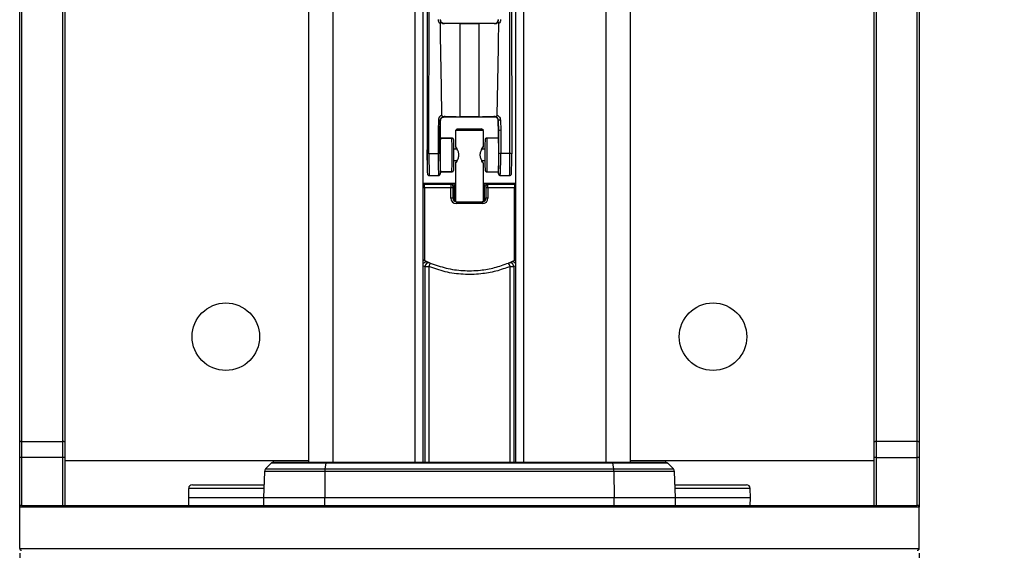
# Paper-space layout 'Wall Base Bracket' of a CAD drawing. Header units: millimetres. Extents: x 2123 to 18395, y 1042 to 15955.
# Tile 38 of 48: x 14655 to 15181, y 1508 to 1791. Entities that reach past the tile are written whole.
import ezdxf

# ---------------------------------------------------------------- set-up
doc = ezdxf.new("R2010")
doc.units = ezdxf.units.MM
doc.layers.add('COMPONENT_GEOMETRY', color=7, linetype='Continuous')
doc.styles.add('SLDTEXTSTYLE1', font='TXT', dxfattribs={"width": 0.75})
doc.dimstyles.new('SLDDIMSTYLE1', dxfattribs={"dimtxt": 100, "dimasz": 6.604, "dimexe": 0, "dimexo": 0.0625, "dimgap": 25, "dimtad": 0, "dimtih": 1, "dimtoh": 1, "dimdec": 1, "dimlfac": 0.5, "dimrnd": 1e-09, "dimzin": 12, "dimdsep": 46, "dimtxsty": 'SLDTEXTSTYLE1', "dimsah": 1, "dimcen": 0.09, "dimadec": 0, "dimazin": 3, "dimtfac": 1, "dimtdec": 1, "dimtofl": 0, "dimtmove": 0, "dimatfit": 3, "dimfxl": 1, "dimfrac": 2, "dimtolj": 1, "dimtzin": 12, "dimarcsym": 0})

# ---------------------------------------------------------------- blocks, each defined once
blk = doc.blocks.new('_D_18')
at = {"layer": 'COMPONENT_GEOMETRY', "color": 7, "ltscale": 2}
for p, q in [((14655.11, 1506.73), (14655.11, 1118.39)), ((15135.11, 1506.73), (15135.11, 1118.39)), ((14655.11, 1124.74), (15135.11, 1124.74)), ((15135.11, 1124.74), (15328.04, 1124.74))]:
    blk.add_line(p, q, dxfattribs=at)
for points in [[(14655.11, 1124.74), (14661.71, 1123.72), (14661.71, 1125.75)], [(15135.11, 1124.74), (15128.5, 1125.75), (15128.5, 1123.72)]]:
    blk.add_solid(points, dxfattribs=at)
at = {"layer": 'COMPONENT_GEOMETRY', "color": 7, "ltscale": 2, "char_height": 100, "attachment_point": 1, "style": 'SLDTEXTSTYLE1'}
for s, insert in [('%%c', (15328.04, 1173.5)), ('240', (15478.85, 1175.03))]:
    blk.add_mtext(s, dxfattribs=dict(at, insert=insert))

psp = doc.layouts.new('Wall Base Bracket')

# ---------------------------------------------------------------- linework, layer by layer
at = {"color": 7, "linetype": 'Continuous', "lineweight": 25, "ltscale": 2}
for p, q in [((14809.19, 5921.37), (14809.19, 1555.27)), ((14981.02, 1555.27), (14981.02, 5921.37)), ((14870.47, 1555.27), (14870.47, 5154.64)), ((14919.75, 5154.48), (14919.75, 1555.27)), ((14655.11, 1565.91), (14655.11, 1980.42)), ((14656.11, 1980.85), (14656.11, 1566.34)), ((14678.11, 1566.34), (14678.11, 1980.85)), ((14679.11, 1980.42), (14679.11, 1565.91)), ((15111.11, 1565.91), (15111.11, 1980.42)), ((15112.11, 1980.85), (15112.11, 1566.34)), ((15134.11, 1566.34), (15134.11, 1980.85)), ((15135.11, 1980.42), (15135.11, 1565.91)), ((14872.72, 1916.09), (14872.51, 1719.93)), ((14873.51, 1720), (14873.72, 1916.16)), ((14916.7, 1720), (14916.49, 1916.16)), ((14917.49, 1916.09), (14917.7, 1719.93)), ((14880.84, 1789.48), (14881.71, 1789.32)), ((14881.71, 1789.32), (14881.71, 1789.45)), ((14908.51, 1789.45), (14881.71, 1789.45)), ((14890.11, 1739.69), (14890.11, 1789.38)), ((14890.11, 1789.38), (14900.11, 1789.38)), ((14900.11, 1789.38), (14900.11, 1739.69)), ((14908.51, 1789.32), (14909.37, 1789.48)), ((14908.51, 1789.32), (14908.51, 1789.45)), ((14881.71, 1739.8), (14882.17, 1739.76)), ((14881.71, 1739.8), (14881.71, 1739.76)), ((14881.71, 1739.56), (14881.71, 1739.76)), ((14882.17, 1739.76), (14881.71, 1739.76)), ((14881.71, 1739.56), (14908.51, 1739.56)), ((14900.11, 1739.69), (14890.11, 1739.69)), ((14908.05, 1739.76), (14908.51, 1739.8)), ((14908.51, 1739.76), (14908.05, 1739.76)), ((14908.51, 1739.8), (14908.51, 1739.76)), ((14908.51, 1739.56), (14908.51, 1739.76)), ((14878.53, 1737.78), (14878.41, 1732.42)), ((14879.4, 1732.35), (14879.53, 1737.68)), ((14879.53, 1737.68), (14879.71, 1737.56)), ((14879.65, 1732.31), (14879.69, 1736.81)), ((14879.69, 1736.81), (14879.71, 1737.56)), ((14910.68, 1737.68), (14910.51, 1737.56)), ((14910.52, 1736.81), (14910.51, 1737.56)), ((14910.56, 1732.31), (14910.52, 1736.81)), ((14910.81, 1732.35), (14910.68, 1737.68)), ((14911.68, 1737.78), (14911.81, 1732.42)), ((14878.41, 1732.42), (14878.38, 1720)), ((14879.38, 1719.93), (14879.4, 1732.35)), ((14879.4, 1732.35), (14879.65, 1732.31)), ((14879.65, 1727.98), (14879.65, 1732.31)), ((14888.61, 1733.27), (14887.61, 1732.27)), ((14887.61, 1732.27), (14887.61, 1723.9)), ((14902.61, 1732.27), (14887.61, 1732.27)), ((14888.61, 1733.27), (14901.61, 1733.27)), ((14902.61, 1732.27), (14901.61, 1733.27)), ((14902.61, 1723.9), (14902.61, 1732.27)), ((14910.81, 1732.35), (14910.56, 1732.31)), ((14910.56, 1727.98), (14910.56, 1732.31)), ((14910.83, 1719.93), (14910.81, 1732.35)), ((14911.81, 1732.42), (14911.83, 1720)), ((14885.72, 1728.27), (14879.65, 1728.27)), ((14904.49, 1728.27), (14904.48, 1728.25)), ((14910.56, 1728.27), (14904.49, 1728.27)), ((14872.52, 1722.01), (14872.51, 1722.01)), ((14872.51, 1716.9), (14872.51, 1722.01)), ((14873.51, 1720), (14878.38, 1720)), ((14888.49, 1722.27), (14886.85, 1722.27)), ((14903.36, 1722.27), (14901.72, 1722.27)), ((14916.7, 1720), (14911.83, 1720)), ((14872.51, 1716.54), (14872.51, 1716.9)), ((14872.51, 1716.54), (14872.52, 1716.54)), ((14886.85, 1716.27), (14888.49, 1716.27)), ((14887.61, 1714.65), (14887.61, 1694.76)), ((14901.72, 1716.27), (14903.36, 1716.27)), ((14902.61, 1694.68), (14902.61, 1714.65)), ((14873.69, 1708.27), (14878.58, 1708.27)), ((14879.63, 1709.7), (14879.63, 1710.73)), ((14879.63, 1710.27), (14885.72, 1710.27)), ((14879.63, 1709.7), (14879.63, 1709.68)), ((14904.49, 1710.27), (14910.58, 1710.27)), ((14910.58, 1709.7), (14910.58, 1710.73)), ((14910.58, 1709.7), (14910.58, 1709.68)), ((14911.63, 1708.27), (14916.52, 1708.27)), ((14870.47, 1704.27), (14887.61, 1704.27)), ((14871.12, 1703.66), (14885.29, 1703.66)), ((14871.12, 1701.66), (14871.12, 1703.66)), ((14885.29, 1703.66), (14886.19, 1703.82)), ((14887.19, 1702.83), (14886.29, 1702.66)), ((14887.19, 1696.27), (14887.19, 1702.83)), ((14902.61, 1704.27), (14919.75, 1704.27)), ((14903.12, 1696.27), (14903.12, 1702.82)), ((14903.94, 1702.66), (14903.12, 1702.82)), ((14904.11, 1703.82), (14904.93, 1703.66)), ((14904.93, 1703.66), (14919.09, 1703.66)), ((14919.09, 1703.66), (14919.09, 1701.66)), ((14871.12, 1701.66), (14871.12, 1662.99)), ((14885.2, 1701.66), (14871.12, 1701.66)), ((14885.2, 1696.27), (14885.2, 1701.66)), ((14886.19, 1701.66), (14885.2, 1701.66)), ((14886.19, 1701.66), (14886.19, 1696.27)), ((14905.02, 1701.66), (14904.02, 1701.66)), ((14904.02, 1696.27), (14904.02, 1701.66)), ((14905.02, 1701.66), (14905.02, 1696.27)), ((14919.09, 1701.66), (14905.02, 1701.66)), ((14919.09, 1662.99), (14919.09, 1701.66)), ((14886.19, 1696.27), (14885.2, 1696.27)), ((14886.19, 1696.27), (14886.88, 1696.27)), ((14887.19, 1696.27), (14886.88, 1696.27)), ((14887.61, 1696.27), (14887.19, 1696.27)), ((14888.21, 1694.27), (14902.01, 1694.27)), ((14888.21, 1694.27), (14888.21, 1693.27)), ((14902.01, 1693.27), (14888.21, 1693.27)), ((14902.01, 1694.27), (14902.01, 1693.27)), ((14903.12, 1696.27), (14902.61, 1696.27)), ((14903.39, 1696.27), (14903.12, 1696.27)), ((14903.39, 1696.27), (14904.02, 1696.27)), ((14905.02, 1696.27), (14904.02, 1696.27)), ((14871.48, 1659.74), (14873.37, 1659.74)), ((14916.84, 1659.74), (14918.73, 1659.74)), ((14655.11, 1557.77), (14655.11, 1565.91)), ((14656.11, 1566.34), (14656.11, 1557.77)), ((14656.11, 1566.34), (14678.11, 1566.34)), ((14678.11, 1557.77), (14678.11, 1566.34)), ((14679.11, 1565.91), (14679.11, 1557.77)), ((15111.11, 1557.77), (15111.11, 1565.91)), ((15112.11, 1566.34), (15112.11, 1557.77)), ((15134.11, 1566.34), (15112.11, 1566.34)), ((15134.11, 1557.77), (15134.11, 1566.34)), ((15135.11, 1565.91), (15135.11, 1557.77)), ((14656.11, 1557.77), (14655.11, 1557.77)), ((14655.11, 1532.27), (14655.11, 1557.77)), ((14678.11, 1557.77), (14656.11, 1557.77)), ((14656.11, 1557.77), (14656.11, 1532.27)), ((14679.11, 1557.77), (14678.11, 1557.77)), ((14678.11, 1532.27), (14678.11, 1557.77)), ((14679.11, 1557.77), (14679.11, 1532.27)), ((15111.11, 1532.27), (15111.11, 1557.77)), ((15112.11, 1557.77), (15111.11, 1557.77)), ((15112.11, 1557.77), (15112.11, 1532.27)), ((15112.11, 1557.77), (15134.11, 1557.77)), ((15134.11, 1532.27), (15134.11, 1557.77)), ((15135.11, 1557.77), (15134.11, 1557.77)), ((15135.11, 1557.77), (15135.11, 1532.27)), ((14785.68, 1550.34), (14785.19, 1536.27)), ((14789.27, 1554.69), (14786.26, 1551.69)), ((14790.68, 1555.27), (14818.9, 1555.27)), ((14817.99, 1550.34), (14817.9, 1536.27)), ((14972.22, 1550.34), (14817.99, 1550.34)), ((14818.1, 1551.69), (14818.65, 1554.69)), ((14818.1, 1551.69), (14972.11, 1551.69)), ((14971.56, 1554.69), (14818.65, 1554.69)), ((14818.9, 1555.27), (14971.31, 1555.27)), ((14971.31, 1555.27), (14999.53, 1555.27)), ((14972.11, 1551.69), (14971.56, 1554.69)), ((14972.22, 1550.34), (14972.31, 1536.27)), ((15003.95, 1551.69), (15000.95, 1554.69)), ((15005.02, 1536.27), (15004.53, 1550.34)), ((14745.28, 1541.34), (14745.11, 1536.27)), ((14747.28, 1543.27), (14785.43, 1543.27)), ((15004.78, 1543.27), (15042.93, 1543.27)), ((15045.11, 1536.27), (15044.93, 1541.34)), ((14745.11, 1536.27), (14745.25, 1532.27)), ((14785.19, 1536.27), (14745.11, 1536.27)), ((14785.19, 1536.27), (14785.19, 1532.27)), ((14817.9, 1536.27), (14785.19, 1536.27)), ((14972.31, 1536.27), (14817.9, 1536.27)), ((15005.02, 1536.27), (14972.31, 1536.27)), ((15005.02, 1532.27), (15005.02, 1536.27)), ((15045.11, 1536.27), (15005.02, 1536.27)), ((15044.97, 1532.27), (15045.11, 1536.27)), ((14655.11, 1531.27), (14655.11, 1532.27)), ((14656.11, 1532.27), (14655.11, 1532.27)), ((14655.11, 1509.27), (14655.11, 1531.27)), ((15135.11, 1531.27), (14655.11, 1531.27)), ((14656.11, 1532.27), (15134.11, 1532.27)), ((15135.11, 1532.27), (15134.11, 1532.27)), ((15135.11, 1532.27), (15135.11, 1531.27)), ((15135.11, 1509.27), (15135.11, 1531.27)), ((14655.11, 1509.27), (15135.11, 1509.27))]:
    psp.add_line(p, q, dxfattribs=at)
at = {"color": 8, "linetype": 'Continuous', "lineweight": 25, "ltscale": 2}
for p, q in [((14822.27, 5865.06), (14822.27, 1555.27)), ((14967.94, 5865.21), (14967.94, 1555.27)), ((14866.18, 1555.27), (14866.18, 5159.46)), ((14924.03, 5159.59), (14924.03, 1555.27)), ((14879.65, 1728.25), (14885.73, 1728.25)), ((14910.56, 1728.25), (14904.48, 1728.25)), ((14885.73, 1710.3), (14879.63, 1710.3)), ((14904.48, 1710.3), (14910.58, 1710.3)), ((14871.48, 1555.27), (14871.48, 1659.74)), ((14873.37, 1659.74), (14873.37, 1555.27)), ((14916.84, 1555.27), (14916.84, 1659.74)), ((14918.73, 1659.74), (14918.73, 1555.27)), ((14679.11, 1556.27), (14809.19, 1556.27)), ((14981.02, 1556.27), (15111.11, 1556.27)), ((14817.99, 1550.34), (14785.68, 1550.34)), ((14786.26, 1551.69), (14818.1, 1551.69)), ((14818.65, 1554.69), (14789.27, 1554.69)), ((15000.95, 1554.69), (14971.56, 1554.69)), ((14972.11, 1551.69), (15003.95, 1551.69)), ((15004.53, 1550.34), (14972.22, 1550.34)), ((14785.36, 1541.34), (14745.28, 1541.34)), ((15044.93, 1541.34), (15004.85, 1541.34)), ((14817.9, 1532.27), (14817.9, 1536.27)), ((14972.31, 1532.27), (14972.31, 1536.27))]:
    psp.add_line(p, q, dxfattribs=at)
at = {"color": 7, "linetype": 'Continuous', "lineweight": 25, "ltscale": 2, "flags": 128}
for points in [[(14879.53, 1791.48), (14879.53, 1791.48), (14879.58, 1791), (14879.86, 1790.32), (14880.35, 1789.78), (14880.84, 1789.48)], [(14909.37, 1789.48), (14909.87, 1789.78), (14910.35, 1790.32), (14910.63, 1791), (14910.68, 1791.48), (14910.68, 1791.48)], [(14887.83, 1715.27), (14887.72, 1714.96), (14887.61, 1714.65)], [(14902.61, 1714.65), (14902.49, 1714.96), (14902.38, 1715.27)], [(14870.47, 1661.26), (14870.74, 1661.64), (14870.87, 1661.77)], [(14656.11, 1566.34), (14655.91, 1566.33), (14655.72, 1566.31), (14655.55, 1566.27), (14655.4, 1566.22), (14655.27, 1566.15), (14655.18, 1566.08), (14655.12, 1566), (14655.11, 1565.91)], [(14679.11, 1565.91), (14679.09, 1566), (14679.03, 1566.08), (14678.94, 1566.15), (14678.81, 1566.22), (14678.66, 1566.27), (14678.49, 1566.31), (14678.3, 1566.33), (14678.11, 1566.34)], [(15112.11, 1566.34), (15111.91, 1566.33), (15111.72, 1566.31), (15111.55, 1566.27), (15111.4, 1566.22), (15111.27, 1566.15), (15111.18, 1566.08), (15111.12, 1566), (15111.11, 1565.91)], [(15135.11, 1565.91), (15135.09, 1566), (15135.03, 1566.08), (15134.94, 1566.15), (15134.81, 1566.22), (15134.66, 1566.27), (15134.49, 1566.31), (15134.3, 1566.33), (15134.11, 1566.34)], [(14818.65, 1554.69), (14818.67, 1554.82), (14818.7, 1554.94), (14818.73, 1555.04), (14818.77, 1555.12), (14818.8, 1555.19), (14818.83, 1555.24), (14818.87, 1555.26), (14818.9, 1555.27)], [(14971.31, 1555.27), (14971.34, 1555.26), (14971.38, 1555.24), (14971.41, 1555.19), (14971.45, 1555.12), (14971.48, 1555.04), (14971.51, 1554.94), (14971.54, 1554.82), (14971.56, 1554.69)]]:
    psp.add_lwpolyline(points, dxfattribs=at)
at = {"color": 7, "linetype": 'Continuous', "lineweight": 25, "ltscale": 4}
for centre in [(14765.11, 1622.27), (15025.11, 1622.27)]:
    psp.add_circle(centre, 18, dxfattribs=at)
for centre, radius, start, end in [((14885.73, 1727.26), 0.998, 359.9787, 90.1262), ((14904.48, 1727.26), 0.998, 89.8738, 180.0213), ((14873.26, 1716.28), 3.73, 86.0359, 101.4949), ((14878.61, 1715.81), 4.2, 79.394, 93.099), ((14911.6, 1715.81), 4.2, 86.901, 100.606), ((14916.95, 1716.28), 3.73, 78.5051, 93.9641), ((14885.74, 1711.3), 0.997, 269.8352, 359.9914), ((14904.48, 1711.3), 0.997, 180.0086, 270.1648), ((14885.29, 1702.66), 1, 359.9806, 89.7561), ((14886.19, 1702.83), 1, 359.9944, 89.7423), ((14904.12, 1702.82), 1, 90.2045, 180.0028), ((14904.94, 1702.66), 1, 90.2181, 180.0029), ((14873.48, 1659.74), 2, 67.7918, 179.9753), ((14895.11, 1712.4), 54.93, 246.2772, 247.6707), ((14883.09, 1656.31), 10.31, 149.1639, 160.5408), ((14895.11, 1712.4), 54.93, 292.3293, 293.7228), ((14916.73, 1659.74), 2, 0.0247, 112.2082), ((14907.12, 1656.31), 10.31, 19.4592, 30.8361), ((14918, 1660.28), 2, 29.3255, 64.5777), ((14787.68, 1550.27), 2, 135, 178), ((14790.68, 1553.27), 2, 90, 135), ((14826.18, 1550.37), 8.18, 170.7458, 180.2009), ((14964.04, 1550.37), 8.18, 359.7991, 9.2542), ((14999.53, 1553.27), 2, 45, 90), ((15002.53, 1550.27), 2, 2, 45), ((14747.28, 1541.27), 2, 90, 178), ((15042.93, 1541.27), 2, 2, 90), ((14656.11, 1531.27), 1, 90, 180), ((15134.11, 1531.27), 1, 0, 90), ((14656.11, 1509.27), 1, 180, 270), ((15134.11, 1509.27), 1, 270, 0)]:
    psp.add_arc(centre, radius, start, end, dxfattribs=at)
at = {"color": 8, "linetype": 'Continuous', "lineweight": 25, "ltscale": 4}
for centre, radius, start, end in [((14872.21, 1660.29), 1.99, 66.3192, 132.1038), ((14918, 1660.29), 1.99, 64.5364, 113.6993), ((14893.11, 1712.4), 56.93, 246.5597, 247.6707), ((14897.1, 1712.4), 56.93, 292.3293, 293.4403)]:
    psp.add_arc(centre, radius, start, end, dxfattribs=at)
at = {"color": 7, "linetype": 'Continuous', "lineweight": 25, "ltscale": 4}
for centre, major_axis, ratio, start_param, end_param in [((14890.11, 3094.9), (0, 1595.67), 0.011657, 2.529042, 2.584519), ((14890.11, 1788.83), (18.6, 0), 0.029181, 1.570796, 2.039369), ((14900.11, 1788.83), (18.6, 0), 0.029181, 1.102224, 1.570796), ((14900.11, 3094.9), (0, 1595.67), 0.011657, 3.698666, 3.754143), ((14890.11, 1740.45), (18.6, 0), 0.040809, 4.27137, 4.712389), ((14900.11, 1740.45), (18.6, 0), 0.040809, 4.712389, 5.153408), ((14878.41, 1732.36), (1, -0.013), 0.065674, 0.035693, 1.571646), ((14879.5, 1778.51), (0.1, 46.16), 0.000758, 3.140162, 3.141467), ((14911.81, 1732.36), (1, 0.013), 0.065674, 1.569947, 3.105899), ((14910.71, 1778.51), (-0.1, 46.16), 0.000758, 3.141719, 3.143023), ((14879.73, 1719.27), (0, 9), 0.03492, 0.256, 2.821411), ((14885.72, 1719.27), (0, 9), 0.015515, 6.215908, 6.283187), ((14885.72, 1719.27), (0, 9), 0.015515, 3.220645, 6.215908), ((14886.72, 1719.27), (0, 8), 0.017455, 3.220646, 6.215908), ((14903.49, 1719.27), (0, 8), 0.017455, 0.067277, 3.06254), ((14904.49, 1719.27), (0, 9), 0.015515, 0.067277, 3.06254), ((14910.48, 1719.27), (0, 9), 0.03492, 3.461775, 6.027185), ((14872.69, 1719.27), (0, 10), 0.017455, 1.505064, 2.566298), ((14878.73, 1719.27), (0, 11), 0.031746, 1.50506, 2.851821), ((14879.73, 1719.27), (0, 10), 0.03492, 1.505058, 2.854351), ((14910.48, 1719.27), (0, 10), 0.03492, 3.428834, 4.778127), ((14911.48, 1719.27), (0, 11), 0.031746, 3.431364, 4.778126), ((14917.52, 1719.27), (0, 10), 0.017455, 3.710154, 4.778122), ((14885.29, 1701.66), (0, 2), 0.048427, 0.017453, 1.570796), ((14886.29, 1701.66), (0, 1), 0.096853, 0.017453, 1.570796), ((14903.94, 1701.66), (0, 1), 0.088826, 4.712389, 6.265732), ((14904.93, 1701.66), (0, 2), 0.044413, 4.712389, 6.265732), ((14888.21, 1696.27), (3.01, 0), 0.995342, 3.141593, 4.712389), ((14888.21, 1696.27), (2.02, 0), 0.990739, 3.141593, 4.712389), ((14888.89, 1696.27), (2.01, 0), 0.995342, 3.141593, 3.961482), ((14902.01, 1696.27), (3.01, 0), 0.996078, 4.712389, 6.283185), ((14902.01, 1696.27), (2.02, 0), 0.992195, 4.712389, 6.283185), ((14901.39, 1696.27), (2.01, 0), 0.996078, 5.480279, 6.283185)]:
    psp.add_ellipse(centre, major_axis=major_axis, ratio=ratio, start_param=start_param, end_param=end_param, dxfattribs=at)
at = {"color": 8, "linetype": 'Continuous', "lineweight": 25, "ltscale": 4}
for centre, major_axis, ratio, start_param, end_param in [((14873.69, 1719.27), (0, 11), 0.015868, 1.505064, 3.141491), ((14916.52, 1719.27), (0, 11), 0.015868, 3.14167, 4.778121), ((14878.59, 1719.27), (0.01, 11), 0.015861, 3.141614, 3.431379), ((14885.72, 1719.27), (0, 9), 0.015515, 3.142514, 3.220645), ((14904.49, 1719.27), (0, 9), 0.015515, 3.06254, 3.141591), ((14911.62, 1719.27), (-0.01, 11), 0.015861, 2.851806, 3.141571), ((14871.12, 1703.59), (4, 0), 0.017455, 1.570796, 1.735817), ((14895.15, 1703.81), (9, 0), 0.017455, 2.564956, 3.04504), ((14895.15, 1702.81), (8, 0), 0.019637, 2.802596, 3.04504), ((14895.15, 1703.81), (9, 0), 0.017455, 0.088594, 0.594613), ((14895.15, 1702.81), (8, 0), 0.019637, 0.088594, 0.371149), ((14919.09, 1703.59), (4, 0), 0.017455, 1.405776, 1.570796), ((14871.12, 1701.59), (2, 0), 0.03491, 1.570796, 1.905559), ((14919.09, 1701.59), (2, 0), 0.03491, 1.236034, 1.570796)]:
    psp.add_ellipse(centre, major_axis=major_axis, ratio=ratio, start_param=start_param, end_param=end_param, dxfattribs=at)
at = {"color": 7, "linetype": 'Continuous', "lineweight": 25, "ltscale": 2}
for points, knots in [([(14879.41, 1789.35), (14879.27, 1789.51), (14878.9, 1789.95), (14878.59, 1790.72), (14878.55, 1791.31), (14878.53, 1791.54)], [0, 0, 0, 0, 0.267255, 0.708091, 1, 1, 1, 1]), ([(14880.84, 1789.48), (14880.8, 1789.5), (14880.54, 1789.61), (14880.24, 1789.77), (14879.9, 1789.91), (14879.74, 1789.94), (14879.61, 1789.91), (14879.53, 1789.84), (14879.45, 1789.71), (14879.41, 1789.54), (14879.41, 1789.41), (14879.41, 1789.35)], [0, 0, 0, 0, 0.059413, 0.434084, 0.537757, 0.642221, 0.698065, 0.754211, 0.817567, 0.915358, 1, 1, 1, 1]), ([(14881.71, 1789.45), (14881.44, 1789.48), (14880.92, 1789.54), (14880.26, 1790), (14879.8, 1790.66), (14879.74, 1791.19), (14879.71, 1791.45)], [0, 0, 0, 0, 0.2499881, 0.5000001, 0.7499535, 1, 1, 1, 1]), ([(14908.51, 1789.45), (14908.77, 1789.48), (14909.29, 1789.54), (14909.95, 1790), (14910.42, 1790.66), (14910.48, 1791.19), (14910.51, 1791.45)], [0, 0, 0, 0, 0.2499881, 0.5000001, 0.7499535, 1, 1, 1, 1]), ([(14910.8, 1789.35), (14910.8, 1789.42), (14910.79, 1789.57), (14910.74, 1789.75), (14910.66, 1789.87), (14910.56, 1789.92), (14910.39, 1789.94), (14909.99, 1789.78), (14909.63, 1789.61), (14909.37, 1789.48)], [0, 0, 0, 0, 0.104309, 0.209553, 0.264679, 0.319967, 0.386532, 0.550088, 1, 1, 1, 1]), ([(14911.68, 1791.54), (14911.67, 1791.31), (14911.63, 1790.72), (14911.31, 1789.95), (14910.94, 1789.51), (14910.8, 1789.35)], [0, 0, 0, 0, 0.291909, 0.732745, 1, 1, 1, 1]), ([(14880.27, 1740.49), (14880.08, 1740.38), (14879.59, 1740.09), (14878.97, 1739.37), (14878.6, 1738.52), (14878.55, 1737.98), (14878.53, 1737.78)], [0, 0, 0, 0, 0.1937112, 0.5107449, 0.8277665, 1, 1, 1, 1]), ([(14879.53, 1737.68), (14879.54, 1737.81), (14879.58, 1738.18), (14879.83, 1738.77), (14880.32, 1739.32), (14880.97, 1739.68), (14881.46, 1739.76), (14881.71, 1739.76), (14881.71, 1739.76)], [0, 0, 0, 0, 0.119816, 0.34, 0.560162, 0.780069, 0.999964, 1, 1, 1, 1]), ([(14879.71, 1737.56), (14879.74, 1737.83), (14879.8, 1738.35), (14880.26, 1739.01), (14880.92, 1739.47), (14881.44, 1739.53), (14881.71, 1739.56)], [0, 0, 0, 0, 0.249975, 0.499994, 0.750009, 1, 1, 1, 1]), ([(14880.27, 1740.49), (14880.28, 1740.43), (14880.29, 1740.31), (14880.36, 1740.15), (14880.5, 1740.02), (14880.88, 1739.85), (14881.3, 1739.85), (14881.65, 1739.8), (14881.71, 1739.8)], [0, 0, 0, 0, 0.090275, 0.183516, 0.264747, 0.396664, 0.901529, 1, 1, 1, 1]), ([(14908.51, 1739.8), (14908.61, 1739.81), (14908.96, 1739.85), (14909.39, 1739.86), (14909.73, 1740.03), (14909.86, 1740.16), (14909.93, 1740.32), (14909.94, 1740.43), (14909.94, 1740.49)], [0, 0, 0, 0, 0.174896, 0.616789, 0.742835, 0.82465, 0.91782, 1, 1, 1, 1]), ([(14910.68, 1737.68), (14910.67, 1737.81), (14910.63, 1738.18), (14910.38, 1738.77), (14909.89, 1739.32), (14909.24, 1739.68), (14908.75, 1739.76), (14908.51, 1739.76), (14908.51, 1739.76)], [0, 0, 0, 0, 0.119816, 0.34, 0.560162, 0.780069, 0.999964, 1, 1, 1, 1]), ([(14910.51, 1737.56), (14910.48, 1737.83), (14910.42, 1738.35), (14909.95, 1739.01), (14909.29, 1739.47), (14908.77, 1739.53), (14908.51, 1739.56)], [0, 0, 0, 0, 0.249975, 0.499994, 0.750009, 1, 1, 1, 1]), ([(14909.94, 1740.49), (14910.13, 1740.38), (14910.62, 1740.09), (14911.24, 1739.37), (14911.61, 1738.52), (14911.66, 1737.98), (14911.68, 1737.78)], [0, 0, 0, 0, 0.1937112, 0.5107449, 0.8277665, 1, 1, 1, 1]), ([(14878.53, 1737.78), (14878.66, 1737.78), (14878.91, 1737.77), (14879.23, 1737.75), (14879.41, 1737.72), (14879.51, 1737.7), (14879.52, 1737.69), (14879.53, 1737.68)], [0, 0, 0, 0, 0.242532, 0.499239, 0.709273, 0.844652, 1, 1, 1, 1]), ([(14911.68, 1737.78), (14911.55, 1737.78), (14911.3, 1737.77), (14910.99, 1737.75), (14910.8, 1737.72), (14910.7, 1737.7), (14910.69, 1737.69), (14910.68, 1737.68)], [0, 0, 0, 0, 0.242532, 0.499239, 0.709273, 0.844652, 1, 1, 1, 1]), ([(14886.7, 1727.51), (14886.69, 1727.54), (14886.67, 1727.62), (14886.58, 1727.8), (14886.41, 1728.02), (14886.14, 1728.2), (14885.89, 1728.29), (14885.74, 1728.27), (14885.72, 1728.26)], [0, 0, 0, 0, 0.1436902, 0.2912629, 0.4870776, 0.7103846, 0.9541442, 1, 1, 1, 1]), ([(14887.61, 1723.9), (14887.64, 1723.79), (14887.72, 1723.59), (14887.79, 1723.38), (14887.83, 1723.27)], [0, 0, 0, 0, 0.50017, 1, 1, 1, 1]), ([(14887.61, 1723.9), (14887.62, 1723.88), (14887.64, 1723.84), (14887.88, 1723.46), (14888.39, 1722.62), (14888.96, 1721.38), (14889.27, 1720.21), (14889.3, 1719.59), (14889.31, 1719.27)], [0, 0, 0, 0, 0.126103, 0.252875, 0.504462, 0.753059, 0.877013, 1, 1, 1, 1]), ([(14902.61, 1714.65), (14902.59, 1714.67), (14902.57, 1714.71), (14902.33, 1715.09), (14901.82, 1715.93), (14901.25, 1717.17), (14900.95, 1718.34), (14900.87, 1719.27), (14900.95, 1720.21), (14901.25, 1721.38), (14901.81, 1722.62), (14902.33, 1723.46), (14902.55, 1723.83), (14902.63, 1723.9), (14902.61, 1723.9), (14902.61, 1723.9)], [0, 0, 0, 0, 0.0634907, 0.1267589, 0.2523739, 0.3764906, 0.4383712, 0.4999147, 0.5616301, 0.6236366, 0.7477075, 0.8727756, 0.9361346, 0.9999478, 1, 1, 1, 1]), ([(14902.38, 1723.27), (14902.42, 1723.38), (14902.49, 1723.59), (14902.57, 1723.79), (14902.61, 1723.9)], [0, 0, 0, 0, 0.49983, 1, 1, 1, 1]), ([(14904.49, 1728.26), (14904.41, 1728.26), (14904.22, 1728.26), (14903.96, 1728.14), (14903.75, 1727.97), (14903.62, 1727.79), (14903.55, 1727.63), (14903.52, 1727.55), (14903.51, 1727.52), (14903.51, 1727.51)], [0, 0, 0, 0, 0.160146, 0.379423, 0.560142, 0.715633, 0.847061, 0.96448, 1, 1, 1, 1]), ([(14889.31, 1719.27), (14889.3, 1718.96), (14889.26, 1718.34), (14888.96, 1717.17), (14888.4, 1715.94), (14887.88, 1715.08), (14887.66, 1714.73), (14887.59, 1714.62), (14887.61, 1714.65), (14887.61, 1714.65)], [0, 0, 0, 0, 0.123273, 0.2471774, 0.4951074, 0.7450127, 0.8716404, 0.9977241, 1, 1, 1, 1]), ([(14888.79, 1721.71), (14888.73, 1721.84), (14888.47, 1722.41), (14888.1, 1722.89), (14887.87, 1723.23), (14887.84, 1723.26), (14887.83, 1723.27)], [0, 0, 0, 0, 0.133132, 0.569178, 0.785594, 1, 1, 1, 1]), ([(14902.32, 1723.19), (14902.32, 1723.19), (14902.38, 1723.25), (14902.39, 1723.3), (14902.34, 1723.22), (14902.11, 1722.89), (14901.74, 1722.41), (14901.48, 1721.84), (14901.42, 1721.71)], [0, 0, 0, 0, 0.000266, 0.177123, 0.355266, 0.533365, 0.890271, 1, 1, 1, 1]), ([(14887.83, 1715.28), (14887.83, 1715.27), (14887.81, 1715.25), (14887.88, 1715.34), (14888.1, 1715.65), (14888.47, 1716.14), (14888.73, 1716.71), (14888.79, 1716.84)], [0, 0, 0, 0, 0.002686, 0.216783, 0.433307, 0.867101, 1, 1, 1, 1]), ([(14901.42, 1716.84), (14901.48, 1716.71), (14901.74, 1716.14), (14902.11, 1715.66), (14902.35, 1715.32), (14902.37, 1715.29), (14902.38, 1715.27)], [0, 0, 0, 0, 0.132753, 0.5684473, 0.7845913, 1, 1, 1, 1]), ([(14872.6, 1710.92), (14872.6, 1710.76), (14872.61, 1710.08), (14872.64, 1709.57), (14872.67, 1709.26), (14872.7, 1709.09), (14872.74, 1708.93), (14872.84, 1708.72), (14873.03, 1708.5), (14873.32, 1708.33), (14873.56, 1708.25), (14873.69, 1708.28), (14873.69, 1708.28)], [0, 0, 0, 0, 0.117253, 0.495662, 0.690805, 0.75783, 0.808246, 0.845588, 0.890754, 0.942302, 0.997689, 1, 1, 1, 1]), ([(14878.63, 1708.73), (14878.64, 1708.73), (14878.71, 1708.73), (14878.9, 1708.76), (14879.16, 1708.86), (14879.42, 1709.08), (14879.59, 1709.36), (14879.62, 1709.58), (14879.63, 1709.68)], [0, 0, 0, 0, 0.026834, 0.136162, 0.352246, 0.568228, 0.784124, 1, 1, 1, 1]), ([(14878.65, 1708.28), (14878.76, 1708.3), (14878.97, 1708.33), (14879.22, 1708.49), (14879.39, 1708.67), (14879.49, 1708.84), (14879.54, 1708.97), (14879.57, 1709.08), (14879.6, 1709.23), (14879.61, 1709.38), (14879.62, 1709.58), (14879.63, 1709.67)], [0, 0, 0, 0, 0.084841, 0.162229, 0.228161, 0.285337, 0.335883, 0.393117, 0.488639, 0.745446, 1, 1, 1, 1]), ([(14885.73, 1710.29), (14885.8, 1710.29), (14885.98, 1710.29), (14886.24, 1710.4), (14886.45, 1710.57), (14886.58, 1710.75), (14886.66, 1710.91), (14886.69, 1711.02), (14886.7, 1711.06), (14886.71, 1711.08)], [0, 0, 0, 0, 0.13363, 0.342162, 0.513464, 0.660871, 0.785576, 0.895949, 1, 1, 1, 1]), ([(14903.5, 1711.08), (14903.51, 1711.05), (14903.52, 1710.99), (14903.59, 1710.82), (14903.73, 1710.6), (14903.97, 1710.4), (14904.24, 1710.28), (14904.42, 1710.29), (14904.48, 1710.29)], [0, 0, 0, 0, 0.149426, 0.287427, 0.455071, 0.656732, 0.881297, 1, 1, 1, 1]), ([(14911.58, 1708.73), (14911.57, 1708.73), (14911.5, 1708.73), (14911.31, 1708.76), (14911.05, 1708.86), (14910.79, 1709.08), (14910.62, 1709.36), (14910.59, 1709.58), (14910.58, 1709.68)], [0, 0, 0, 0, 0.026834, 0.136162, 0.352246, 0.568228, 0.784124, 1, 1, 1, 1]), ([(14910.58, 1709.67), (14910.59, 1709.55), (14910.6, 1709.35), (14910.62, 1709.19), (14910.65, 1709.05), (14910.7, 1708.89), (14910.8, 1708.7), (14910.99, 1708.48), (14911.29, 1708.32), (14911.55, 1708.25), (14911.69, 1708.28), (14911.7, 1708.29)], [0, 0, 0, 0, 0.326524, 0.5092, 0.611771, 0.672321, 0.732459, 0.808736, 0.894938, 0.986973, 1, 1, 1, 1]), ([(14916.52, 1708.28), (14916.53, 1708.28), (14916.66, 1708.25), (14916.89, 1708.33), (14917.16, 1708.49), (14917.33, 1708.67), (14917.43, 1708.84), (14917.48, 1708.97), (14917.51, 1709.08), (14917.54, 1709.23), (14917.56, 1709.49), (14917.59, 1709.95), (14917.61, 1710.66), (14917.61, 1710.9)], [0, 0, 0, 0, 0.003796, 0.06127, 0.106731, 0.145459, 0.179059, 0.208752, 0.242391, 0.298567, 0.449756, 0.820013, 1, 1, 1, 1]), ([(14887.52, 1694.81), (14887.75, 1694.6), (14888.05, 1694.32), (14888.55, 1694.28), (14888.67, 1694.27)], [0, 0, 0, 0, 0.769286, 1, 1, 1, 1]), ([(14901.59, 1694.27), (14901.88, 1694.32), (14902.38, 1694.4), (14902.66, 1694.71), (14902.78, 1694.84)], [0, 0, 0, 0, 0.572907, 1, 1, 1, 1]), ([(14870.47, 1663.31), (14870.58, 1663.26), (14870.99, 1663.05), (14871.67, 1662.72), (14872.37, 1662.4), (14872.86, 1662.18), (14872.96, 1662.14), (14873.01, 1662.12)], [0, 0, 0, 0, 0.086701, 0.330366, 0.556867, 0.77733, 1, 1, 1, 1]), ([(14870.89, 1661.75), (14870.94, 1661.81), (14871.12, 1662), (14871.5, 1662.17), (14871.94, 1662.28), (14872.31, 1662.29), (14872.6, 1662.25), (14872.8, 1662.19), (14872.92, 1662.15), (14872.96, 1662.13), (14872.97, 1662.13)], [0, 0, 0, 0, 0.1087123, 0.3437096, 0.5423803, 0.7077703, 0.8388495, 0.933186, 0.9898742, 1, 1, 1, 1]), ([(14874.24, 1661.59), (14877.03, 1660.6), (14882.66, 1658.59), (14891.72, 1657.33), (14900.43, 1657.52), (14908.64, 1658.93), (14913.51, 1660.7), (14915.97, 1661.59)], [0, 0, 0, 0, 0.20748, 0.419031, 0.636747, 0.816518, 1, 1, 1, 1]), ([(14917.2, 1662.12), (14917.21, 1662.12), (14917.24, 1662.13), (14917.46, 1662.23), (14918.1, 1662.52), (14918.92, 1662.9), (14919.51, 1663.2), (14919.75, 1663.31)], [0, 0, 0, 0, 0.035664, 0.273788, 0.535523, 0.815179, 1, 1, 1, 1]), ([(14916.84, 1659.74), (14914.33, 1658.83), (14909.26, 1657), (14900.8, 1655.54), (14891.67, 1655.32), (14882.23, 1656.6), (14876.28, 1658.71), (14873.37, 1659.74)], [0, 0, 0, 0, 0.179774, 0.363216, 0.574844, 0.792573, 1, 1, 1, 1])]:
    psp.add_open_spline(points, degree=3, knots=knots, dxfattribs=at)

# ---------------------------------------------------------------- dimensions: what is measured, and where the dimension line sits
at = {"layer": 'COMPONENT_GEOMETRY', "color": 7, "ltscale": 2}
dim = psp.add_linear_dim(base=(15135.11, 1124.74), p1=(14655.11, 1509.27), p2=(15135.11, 1509.27), text='%%c<>', dimstyle='SLDDIMSTYLE1', dxfattribs=at)
dim.commit()
dim.dimension.update_dxf_attribs({"geometry": '_D_18', "text_midpoint": (15514.28, 1124.74), "dimtype": 160})

doc.saveas('drawing.dxf')
